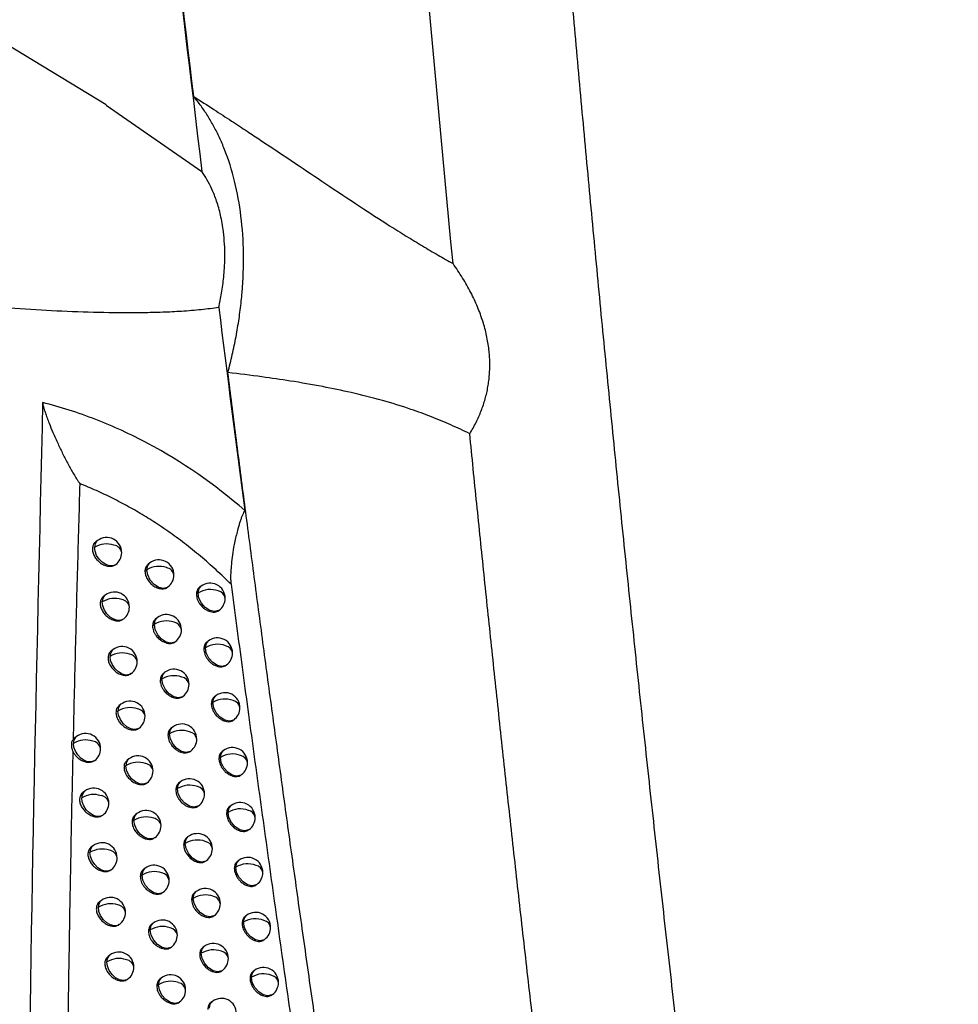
# Model space of a CAD drawing. Header units: millimetres. Extents: x 25 to 1229, y -261 to 1180.
# Tile 57 of 224: x 924 to 955, y 19 to 52. Entities that reach past the tile are written whole.
import ezdxf

# ---------------------------------------------------------------- set-up
doc = ezdxf.new("R2010")
doc.units = ezdxf.units.MM

msp = doc.modelspace()

# ---------------------------------------------------------------- linework, layer by layer
at = {"color": 7, "linetype": 'Continuous', "lineweight": 25}
for p, q in [((926.424, 48.69), (921.808, 51.488)), ((926.422, 48.687), (929.608, 46.473)), ((926.139, 34.21), (926.077, 34.164)), ((927.875, 33.465), (927.82, 33.423)), ((927.713, 33.191), (927.775, 33.238)), ((928.472, 32.662), (928.478, 32.667)), ((929.425, 32.426), (929.478, 32.467)), ((929.579, 32.694), (929.531, 32.658)), ((926.396, 32.399), (926.335, 32.353)), ((930.168, 31.886), (930.181, 31.896)), ((927.008, 31.609), (926.998, 31.601)), ((927.965, 31.376), (928.026, 31.421)), ((928.126, 31.649), (928.072, 31.608)), ((928.721, 30.845), (928.729, 30.851)), ((929.824, 30.874), (929.777, 30.838)), ((926.655, 30.586), (926.596, 30.541)), ((929.671, 30.607), (929.723, 30.646)), ((928.379, 29.831), (928.327, 29.791)), ((930.412, 30.065), (930.426, 30.076)), ((928.22, 29.559), (928.279, 29.604)), ((928.973, 29.026), (928.982, 29.033)), ((929.92, 28.786), (929.971, 28.825)), ((930.072, 29.052), (930.026, 29.017)), ((926.917, 28.771), (926.859, 28.727)), ((930.659, 28.243), (930.674, 28.254)), ((928.635, 28.012), (928.584, 27.973)), ((925.375, 27.647), (925.325, 27.598)), ((925.437, 27.695), (925.375, 27.647)), ((928.477, 27.741), (928.535, 27.784)), ((929.228, 27.206), (929.238, 27.214)), ((930.322, 27.228), (930.277, 27.195)), ((926.04, 26.903), (926.022, 26.884)), ((927.181, 26.954), (927.125, 26.912)), ((930.172, 26.964), (930.222, 27.001)), ((928.894, 26.191), (928.844, 26.153)), ((930.909, 26.418), (930.925, 26.43)), ((925.711, 25.881), (925.649, 25.835)), ((928.738, 25.921), (928.794, 25.964)), ((929.486, 25.384), (929.496, 25.393)), ((930.576, 25.403), (930.532, 25.37)), ((927.448, 25.136), (927.393, 25.095)), ((930.427, 25.14), (930.475, 25.176)), ((931.161, 24.593), (931.178, 24.605)), ((928.045, 24.334), (928.051, 24.338)), ((929.155, 24.368), (929.107, 24.332)), ((925.986, 24.066), (925.926, 24.02)), ((929, 24.1), (929.055, 24.141)), ((929.746, 23.561), (929.758, 23.57)), ((930.832, 23.577), (930.789, 23.545)), ((926.6, 23.276), (926.589, 23.268)), ((927.718, 23.316), (927.664, 23.276)), ((930.684, 23.314), (930.731, 23.35)), ((927.557, 23.043), (927.617, 23.089)), ((931.417, 22.766), (931.434, 22.779)), ((928.314, 22.513), (928.32, 22.518)), ((929.265, 22.277), (929.319, 22.317)), ((929.419, 22.544), (929.372, 22.508)), ((926.264, 22.249), (926.206, 22.204)), ((930.009, 21.736), (930.022, 21.746)), ((931.09, 21.749), (931.048, 21.717)), ((927.99, 21.495), (927.937, 21.455)), ((930.944, 21.487), (930.99, 21.522)), ((927.83, 21.223), (927.889, 21.268)), ((931.675, 20.937), (931.693, 20.951)), ((928.584, 20.69), (928.592, 20.697)), ((929.686, 20.718), (929.639, 20.683)), ((926.545, 20.43), (926.487, 20.387)), ((929.533, 20.452), (929.585, 20.491)), ((928.265, 19.672), (928.213, 19.633)), ((930.274, 19.91), (930.288, 19.92)), ((931.207, 19.659), (931.252, 19.692)), ((931.352, 19.92), (931.311, 19.889)), ((928.106, 19.401), (928.164, 19.444)), ((931.935, 19.107), (931.955, 19.122)), ((928.858, 18.866), (928.867, 18.874)), ((929.955, 18.891), (929.909, 18.857))]:
    msp.add_line(p, q, dxfattribs=at)
at = {"color": 7, "linetype": 'Continuous', "lineweight": 25, "flags": 128}
for points in [[(926.736, 33.408), (926.642, 33.369), (926.53, 33.37), (926.409, 33.41), (926.292, 33.487), (926.188, 33.593), (926.106, 33.718), (926.055, 33.852), (926.038, 33.982)], [(927.775, 33.238), (927.807, 33.382), (927.875, 33.465)], [(928.478, 32.667), (928.457, 32.653), (928.326, 32.619), (928.172, 32.653), (928.018, 32.75), (927.889, 32.895), (927.804, 33.066), (927.775, 33.237)], [(929.478, 32.467), (929.511, 32.611), (929.579, 32.694)], [(930.181, 31.896), (930.16, 31.882), (930.029, 31.848), (929.875, 31.882), (929.721, 31.98), (929.592, 32.125), (929.507, 32.295), (929.478, 32.466)], [(926.998, 31.601), (926.916, 31.562), (926.803, 31.556), (926.681, 31.592), (926.56, 31.667), (926.451, 31.773), (926.366, 31.901), (926.313, 32.038), (926.295, 32.171)], [(928.026, 31.421), (928.058, 31.566), (928.126, 31.649)], [(928.729, 30.851), (928.708, 30.837), (928.576, 30.803), (928.422, 30.837), (928.269, 30.934), (928.14, 31.079), (928.054, 31.25), (928.026, 31.421)], [(929.723, 30.646), (929.756, 30.791), (929.824, 30.874)], [(930.426, 30.076), (930.405, 30.062), (930.274, 30.028), (930.12, 30.062), (929.967, 30.159), (929.837, 30.304), (929.752, 30.475), (929.723, 30.646)], [(927.257, 29.788), (927.195, 29.754), (927.082, 29.741), (926.957, 29.772), (926.832, 29.844), (926.719, 29.951), (926.63, 30.081), (926.573, 30.221), (926.554, 30.358)], [(928.279, 29.604), (928.312, 29.748), (928.379, 29.831)], [(928.982, 29.033), (928.961, 29.019), (928.83, 28.985), (928.676, 29.02), (928.522, 29.117), (928.393, 29.262), (928.308, 29.432), (928.279, 29.603)], [(929.971, 28.825), (930.004, 28.969), (930.072, 29.052)], [(930.674, 28.254), (930.653, 28.24), (930.522, 28.206), (930.368, 28.24), (930.214, 28.337), (930.085, 28.482), (930, 28.653), (929.971, 28.824)], [(927.519, 27.973), (927.479, 27.948), (927.367, 27.925), (927.239, 27.949), (927.109, 28.018), (926.991, 28.125), (926.896, 28.257), (926.836, 28.402), (926.816, 28.543)], [(928.535, 27.784), (928.567, 27.929), (928.635, 28.012)], [(929.238, 27.214), (929.217, 27.2), (929.086, 27.166), (928.932, 27.2), (928.778, 27.297), (928.649, 27.442), (928.564, 27.613), (928.535, 27.784)], [(926.022, 26.884), (925.927, 26.851), (925.815, 26.857), (925.697, 26.901), (925.582, 26.979), (925.481, 27.084), (925.402, 27.208), (925.353, 27.339), (925.337, 27.467)], [(930.222, 27.001), (930.254, 27.146), (930.322, 27.228)], [(930.925, 26.43), (930.904, 26.416), (930.772, 26.383), (930.618, 26.417), (930.465, 26.514), (930.336, 26.659), (930.25, 26.83), (930.222, 27.001)], [(927.784, 26.156), (927.77, 26.147), (927.66, 26.11), (927.53, 26.124), (927.394, 26.188), (927.268, 26.294), (927.167, 26.429), (927.102, 26.579), (927.081, 26.727)], [(928.794, 25.964), (928.826, 26.108), (928.894, 26.191)], [(929.496, 25.393), (929.476, 25.379), (929.344, 25.345), (929.19, 25.379), (929.037, 25.476), (928.908, 25.621), (928.822, 25.792), (928.794, 25.963)], [(926.309, 25.08), (926.215, 25.04), (926.103, 25.041), (925.983, 25.081), (925.865, 25.157), (925.76, 25.263), (925.679, 25.389), (925.627, 25.523), (925.61, 25.653)], [(930.475, 25.176), (930.508, 25.321), (930.576, 25.403)], [(927.348, 24.909), (927.377, 25.047), (927.448, 25.136)], [(928.051, 24.338), (927.97, 24.299), (927.837, 24.296), (927.693, 24.35), (927.556, 24.454), (927.445, 24.594), (927.372, 24.752), (927.348, 24.909)], [(931.178, 24.605), (931.157, 24.591), (931.026, 24.558), (930.872, 24.592), (930.718, 24.689), (930.589, 24.834), (930.504, 25.005), (930.475, 25.176)], [(929.055, 24.141), (929.087, 24.286), (929.155, 24.368)], [(929.758, 23.57), (929.737, 23.556), (929.606, 23.522), (929.451, 23.557), (929.298, 23.654), (929.169, 23.799), (929.083, 23.97), (929.055, 24.141)], [(926.589, 23.268), (926.508, 23.229), (926.395, 23.223), (926.272, 23.259), (926.151, 23.334), (926.043, 23.44), (925.957, 23.567), (925.903, 23.705), (925.886, 23.838)], [(930.731, 23.35), (930.764, 23.495), (930.832, 23.577)], [(927.617, 23.089), (927.65, 23.234), (927.718, 23.316)], [(931.434, 22.779), (931.413, 22.765), (931.282, 22.731), (931.128, 22.766), (930.974, 22.863), (930.845, 23.008), (930.76, 23.179), (930.731, 23.35)], [(928.32, 22.518), (928.3, 22.504), (928.168, 22.471), (928.014, 22.505), (927.861, 22.602), (927.732, 22.747), (927.646, 22.918), (927.617, 23.089)], [(929.319, 22.317), (929.351, 22.462), (929.419, 22.544)], [(930.022, 21.746), (930.001, 21.732), (929.869, 21.698), (929.715, 21.733), (929.562, 21.83), (929.433, 21.975), (929.347, 22.146), (929.319, 22.316)], [(926.867, 21.451), (926.805, 21.418), (926.692, 21.404), (926.567, 21.435), (926.442, 21.507), (926.329, 21.613), (926.239, 21.743), (926.183, 21.884), (926.164, 22.021)], [(930.99, 21.522), (931.023, 21.667), (931.09, 21.749)], [(927.889, 21.268), (927.922, 21.412), (927.99, 21.495)], [(931.693, 20.951), (931.672, 20.937), (931.541, 20.903), (931.387, 20.938), (931.233, 21.035), (931.104, 21.18), (931.019, 21.351), (930.99, 21.522)], [(928.592, 20.697), (928.572, 20.683), (928.44, 20.649), (928.286, 20.683), (928.133, 20.78), (928.004, 20.925), (927.918, 21.096), (927.889, 21.267)], [(929.585, 20.491), (929.618, 20.636), (929.686, 20.718)], [(930.288, 19.92), (930.267, 19.906), (930.136, 19.873), (929.982, 19.907), (929.829, 20.004), (929.699, 20.149), (929.614, 20.32), (929.585, 20.491)], [(927.147, 19.632), (927.107, 19.608), (926.995, 19.585), (926.868, 19.608), (926.738, 19.677), (926.619, 19.783), (926.525, 19.916), (926.464, 20.061), (926.444, 20.202)], [(928.164, 19.444), (928.197, 19.589), (928.265, 19.672)], [(931.252, 19.692), (931.284, 19.837), (931.352, 19.92)], [(931.955, 19.122), (931.934, 19.108), (931.802, 19.074), (931.648, 19.108), (931.495, 19.205), (931.366, 19.35), (931.28, 19.521), (931.252, 19.692)], [(928.867, 18.874), (928.846, 18.86), (928.715, 18.826), (928.561, 18.86), (928.407, 18.957), (928.278, 19.102), (928.193, 19.273), (928.164, 19.444)], [(929.854, 18.664), (929.887, 18.809), (929.955, 18.891)]]:
    msp.add_lwpolyline(points, dxfattribs=at)
at = {"color": 7, "linetype": 'Continuous', "lineweight": 25}
for centre, radius, start, end in [((926.309, 33.999), 0.271, 128.8854, 183.5067), ((926.441, 33.342), 0.757, 71.4098, 122.1728), ((926.44, 33.811), 0.5, 359.6344, 127.0492), ((926.642, 33.76), 0.302, 9.1634, 82.2557), ((926.44, 33.811), 0.5, 307.3568, 359.6344), ((928.177, 33.066), 0.5, 359.5828, 127.0492), ((928.178, 32.594), 0.759, 70.4834, 122.0783), ((928.196, 33.232), 0.421, 179.2705, 179.3386), ((928.38, 33.013), 0.301, 9.3958, 80.1682), ((928.177, 33.066), 0.5, 307.0492, 359.5828), ((929.88, 32.295), 0.5, 359.5461, 127.0492), ((926.697, 32), 0.5, 359.6209, 127.0492), ((929.881, 31.822), 0.76, 69.5565, 122.019), ((929.899, 32.461), 0.421, 179.2705, 179.3222), ((930.09, 32.246), 0.294, 8.8021, 78.8645), ((926.565, 32.188), 0.271, 128.8067, 183.5838), ((926.698, 31.53), 0.757, 71.2305, 122.1476), ((926.9, 31.949), 0.3, 9.0247, 82.0413), ((929.88, 32.295), 0.5, 307.0492, 359.5461), ((926.697, 32), 0.5, 308.207, 359.6209), ((928.427, 31.25), 0.5, 359.572, 127.0492), ((928.428, 30.778), 0.759, 70.3197, 122.06), ((928.447, 31.416), 0.421, 179.2705, 179.3365), ((928.632, 31.198), 0.299, 9.2916, 79.9433), ((928.427, 31.25), 0.5, 307.0492, 359.572), ((930.125, 30.475), 0.5, 359.5381, 127.0492), ((926.824, 30.375), 0.27, 128.716, 183.6725), ((926.957, 29.716), 0.758, 71.0545, 122.1238), ((926.956, 30.187), 0.5, 359.6079, 127.0492), ((930.126, 30.002), 0.76, 69.4083, 122.0069), ((930.144, 30.641), 0.421, 179.2705, 179.3197), ((930.336, 30.426), 0.292, 8.7081, 78.655), ((930.125, 30.475), 0.5, 307.0492, 359.5381), ((927.161, 30.137), 0.299, 8.8887, 81.8293), ((926.956, 30.187), 0.5, 307.0492, 359.6079), ((928.681, 29.432), 0.5, 359.5617, 127.0492), ((928.682, 28.96), 0.759, 70.1591, 122.0428), ((928.7, 29.598), 0.421, 179.2705, 179.3343), ((928.886, 29.38), 0.298, 9.1892, 79.7214), ((928.681, 29.432), 0.5, 307.0492, 359.5617), ((930.373, 28.653), 0.5, 359.5305, 127.0492), ((927.218, 28.372), 0.5, 359.5954, 127.0492), ((930.374, 28.18), 0.76, 69.263, 121.9958), ((930.392, 28.819), 0.421, 179.2705, 179.3172), ((930.585, 28.605), 0.291, 8.616, 78.4483), ((927.085, 28.561), 0.269, 128.6083, 183.778), ((927.219, 27.901), 0.758, 70.8818, 122.1013), ((927.424, 28.323), 0.297, 8.7554, 81.6197), ((930.373, 28.653), 0.5, 307.0492, 359.5305), ((927.218, 28.372), 0.5, 307.0492, 359.5954), ((928.938, 27.14), 0.76, 70.0014, 122.0268), ((928.937, 27.613), 0.5, 359.5519, 127.0492), ((929.143, 27.562), 0.297, 9.0887, 79.5026), ((925.608, 27.483), 0.272, 128.9565, 183.4398), ((925.74, 26.826), 0.757, 71.578, 122.1802), ((925.739, 27.296), 0.5, 359.6374, 127.0492), ((925.939, 27.243), 0.304, 9.2983, 82.4616), ((928.956, 27.779), 0.421, 179.2705, 179.3319), ((928.937, 27.613), 0.5, 307.0492, 359.5519), ((925.739, 27.296), 0.5, 307.5257, 359.6374), ((930.623, 26.829), 0.5, 359.5233, 127.0492), ((927.348, 26.745), 0.268, 128.4726, 183.9114), ((927.484, 26.084), 0.758, 70.7124, 122.0801), ((927.483, 26.555), 0.5, 359.5834, 127.0492), ((930.624, 26.356), 0.76, 69.1202, 121.9856), ((930.643, 26.996), 0.421, 179.2705, 179.3146), ((930.836, 26.782), 0.29, 8.5256, 78.2445), ((927.69, 26.507), 0.296, 8.6248, 81.4126), ((927.483, 26.555), 0.5, 307.0492, 359.5834), ((930.623, 26.829), 0.5, 307.0492, 359.5233), ((929.195, 25.792), 0.5, 359.5424, 127.0492), ((925.881, 25.67), 0.271, 128.8876, 183.5073), ((926.012, 25.482), 0.5, 359.6233, 127.0492), ((929.196, 25.319), 0.76, 69.8466, 122.0119), ((929.215, 25.958), 0.421, 179.2705, 179.3295), ((929.403, 25.741), 0.296, 8.9901, 79.2867), ((926.013, 25.012), 0.757, 71.3973, 122.1535), ((926.214, 25.431), 0.302, 9.1582, 82.2473), ((929.195, 25.792), 0.5, 307.0492, 359.5424), ((926.012, 25.482), 0.5, 307.3486, 359.6233), ((927.75, 24.737), 0.5, 359.5718, 127.0492), ((930.878, 24.531), 0.76, 68.9801, 121.9763), ((930.877, 25.004), 0.5, 359.5165, 127.0492), ((931.091, 24.958), 0.289, 8.4369, 78.0435), ((927.751, 24.265), 0.759, 70.5461, 122.0601), ((927.952, 24.684), 0.301, 9.4506, 80.254), ((930.896, 25.171), 0.421, 179.2705, 179.3119), ((930.877, 25.004), 0.5, 307.0492, 359.5165), ((927.75, 24.737), 0.5, 307.0492, 359.5718), ((929.457, 23.496), 0.76, 69.6947, 121.9979), ((929.456, 23.969), 0.5, 359.5335, 127.0492), ((926.156, 23.855), 0.271, 128.8099, 183.5834), ((926.289, 23.197), 0.758, 71.22, 122.1281), ((926.288, 23.667), 0.5, 359.6096, 127.0492), ((926.491, 23.616), 0.3, 9.0209, 82.0355), ((929.476, 24.136), 0.421, 179.2705, 179.327), ((929.665, 23.92), 0.295, 8.8933, 79.0739), ((929.456, 23.969), 0.5, 307.0492, 359.5335), ((926.288, 23.667), 0.5, 308.3344, 359.6096), ((931.133, 23.178), 0.5, 359.5102, 127.0492), ((928.019, 22.917), 0.5, 359.5607, 127.0492), ((931.134, 22.704), 0.761, 68.8426, 121.9679), ((931.152, 23.344), 0.421, 179.2705, 179.3093), ((931.348, 23.132), 0.288, 8.35, 77.8454), ((928.02, 22.445), 0.759, 70.3829, 122.0412), ((928.039, 23.084), 0.421, 179.2705, 179.3398), ((928.223, 22.865), 0.3, 9.3354, 80.0415), ((928.019, 22.917), 0.5, 307.0492, 359.5607), ((931.133, 23.178), 0.5, 307.0492, 359.5102), ((929.72, 22.145), 0.5, 359.525, 127.0492), ((926.566, 21.85), 0.5, 359.5964, 127.0492), ((929.721, 21.672), 0.76, 69.5456, 121.985), ((929.74, 22.311), 0.421, 179.2705, 179.3245), ((929.93, 22.096), 0.293, 8.7984, 78.8639), ((926.433, 22.038), 0.27, 128.7205, 183.6709), ((926.567, 21.379), 0.758, 71.046, 122.1041), ((926.77, 21.8), 0.299, 8.8863, 81.8261), ((929.72, 22.145), 0.5, 307.0492, 359.525), ((926.566, 21.85), 0.5, 307.0492, 359.5964), ((931.393, 20.876), 0.761, 68.7076, 121.9603), ((931.392, 21.35), 0.5, 359.5043, 127.0492), ((928.292, 20.623), 0.759, 70.2228, 122.0235), ((928.291, 21.096), 0.5, 359.55, 127.0492), ((928.496, 21.044), 0.299, 9.2332, 79.8209), ((931.411, 21.517), 0.421, 179.2705, 179.3066), ((931.607, 21.304), 0.287, 8.2649, 77.65), ((931.392, 21.35), 0.5, 307.0492, 359.5043), ((928.311, 21.262), 0.421, 179.2705, 179.3376), ((928.291, 21.096), 0.5, 307.0492, 359.55), ((929.987, 20.319), 0.5, 359.5169, 127.0492), ((926.713, 20.22), 0.269, 128.6145, 183.7747), ((926.847, 19.56), 0.758, 70.8752, 122.0814), ((926.846, 20.031), 0.5, 359.5837, 127.0492), ((929.988, 19.846), 0.76, 69.3993, 121.9731), ((930.006, 20.486), 0.421, 179.2705, 179.3218), ((930.198, 20.271), 0.292, 8.7053, 78.6569), ((929.987, 20.319), 0.5, 307.0492, 359.5169), ((927.052, 19.982), 0.297, 8.7544, 81.6191), ((926.846, 20.031), 0.5, 307.0492, 359.5837), ((931.653, 19.521), 0.5, 359.4989, 127.0492), ((928.566, 19.273), 0.5, 359.5399, 127.0492), ((931.654, 19.047), 0.761, 68.5751, 121.9535), ((931.673, 19.687), 0.421, 179.2705, 179.3039), ((931.87, 19.476), 0.286, 8.1814, 77.4574), ((928.567, 18.8), 0.76, 70.0656, 122.007), ((928.585, 19.439), 0.421, 179.2705, 179.3352), ((928.772, 19.221), 0.297, 9.1329, 79.6034), ((931.653, 19.521), 0.5, 307.0492, 359.4989), ((928.566, 19.273), 0.5, 307.0492, 359.5399), ((930.256, 18.492), 0.5, 359.5093, 127.0492)]:
    msp.add_arc(centre, radius, start, end, dxfattribs=at)
for points in [[(939.687, 81.044), (976.208, 60.25), (1012.728, 39.423), (1049.248, 18.536)], [(937.955, 43.417), (937.217, 51.113), (936.55, 58.777), (935.955, 66.409)], [(927.448, 65.288), (928.12, 59.047), (928.84, 52.776), (929.608, 46.473)], [(929.338, 48.967), (928.683, 54.437), (928.065, 59.886), (927.483, 65.309)], [(1049.248, 5.304), (1013.133, 24.916), (977.016, 44.587), (940.899, 64.291)], [(930.167, 41.958), (930.449, 39.712), (930.737, 37.463), (931.031, 35.21)]]:
    msp.add_open_spline(points, degree=3, dxfattribs=at)
for points, knots in [([(1049.028, 17.991), (1043.612, 21.094), (1032.516, 27.45), (1015.473, 37.201), (997.635, 47.399), (979.001, 58.042), (959.571, 69.131), (946.352, 76.669), (939.61, 80.513)], [0, 0, 0, 0, 0.148507, 0.304277, 0.467312, 0.637611, 0.815173, 1, 1, 1, 1]), ([(940.898, 64.236), (940.977, 63.248), (941.134, 61.271), (941.379, 58.302), (941.631, 55.329), (941.891, 52.354), (942.157, 49.375), (942.431, 46.393), (942.712, 43.408), (943.001, 40.42), (943.296, 37.428), (943.599, 34.434), (943.91, 31.436), (944.227, 28.435), (944.552, 25.431), (944.884, 22.424), (945.223, 19.414), (945.685, 15.396), (946.281, 10.367), (947.024, 4.321), (947.797, -1.735), (948.598, -7.801), (949.428, -13.878), (950.287, -19.966), (951.173, -26.063), (951.788, -30.136), (952.096, -32.173)], [0, 0, 0, 0, 0.031249, 0.062496, 0.093743, 0.12499, 0.156236, 0.187482, 0.218728, 0.249975, 0.281223, 0.312471, 0.343721, 0.374973, 0.406226, 0.437482, 0.468739, 0.5, 0.562517, 0.625024, 0.687525, 0.750021, 0.812515, 0.875007, 0.937502, 1, 1, 1, 1]), ([(930.469, 39.795), (930.495, 39.894), (930.547, 40.094), (930.619, 40.392), (930.684, 40.69), (930.743, 40.987), (930.796, 41.284), (930.842, 41.579), (930.882, 41.874), (930.916, 42.168), (930.977, 42.803), (931.012, 43.766), (930.928, 45.006), (930.716, 46.169), (930.446, 47.019), (930.194, 47.608), (930.008, 47.98), (929.803, 48.331), (929.582, 48.663), (929.42, 48.865), (929.338, 48.967)], [0, 0, 0, 0, 0.02791, 0.055724, 0.083466, 0.111159, 0.138825, 0.166489, 0.194174, 0.221903, 0.249699, 0.374808, 0.499801, 0.624829, 0.749993, 0.800031, 0.849913, 0.899778, 0.949761, 1, 1, 1, 1]), ([(929.338, 48.967), (929.561, 48.825), (929.982, 48.556), (930.572, 48.171), (931.089, 47.831), (931.799, 47.361), (932.671, 46.778), (933.768, 46.041), (934.811, 45.347), (935.703, 44.767), (936.398, 44.33), (936.934, 44.004), (937.452, 43.699), (937.789, 43.51), (937.955, 43.417)], [0, 0, 0, 0, 0.074488, 0.141024, 0.199568, 0.250082, 0.383368, 0.499478, 0.631287, 0.748737, 0.814409, 0.878155, 0.940006, 1, 1, 1, 1]), ([(930.167, 41.958), (930.184, 42.036), (930.219, 42.196), (930.264, 42.442), (930.303, 42.702), (930.335, 42.974), (930.36, 43.288), (930.378, 43.801), (930.345, 44.403), (930.238, 45.017), (930.107, 45.486), (929.952, 45.879), (929.787, 46.205), (929.665, 46.387), (929.608, 46.473)], [0, 0, 0, 0, 0.044553, 0.091793, 0.14172, 0.194444, 0.24992, 0.325842, 0.499466, 0.620353, 0.730879, 0.830989, 0.920687, 1, 1, 1, 1]), ([(938.51, 37.759), (938.547, 37.821), (938.622, 37.945), (938.723, 38.136), (938.814, 38.328), (938.895, 38.523), (938.965, 38.72), (939.026, 38.918), (939.077, 39.119), (939.117, 39.321), (939.148, 39.524), (939.168, 39.729), (939.179, 39.935), (939.18, 40.142), (939.171, 40.351), (939.143, 40.645), (939.079, 41.03), (938.952, 41.503), (938.776, 41.981), (938.551, 42.461), (938.28, 42.944), (938.064, 43.258), (937.955, 43.417)], [0, 0, 0, 0, 0.037197, 0.074001, 0.110449, 0.14658, 0.182431, 0.218042, 0.253452, 0.288702, 0.32383, 0.358877, 0.393883, 0.428888, 0.463931, 0.499053, 0.5775, 0.657503, 0.739435, 0.823631, 0.910396, 1, 1, 1, 1]), ([(930.167, 41.958), (930.073, 41.944), (929.881, 41.916), (929.579, 41.882), (929.26, 41.852), (928.836, 41.821), (928.296, 41.795), (927.441, 41.775), (926.33, 41.781), (924.97, 41.827), (923.568, 41.904), (922.302, 42), (921.179, 42.103), (920.212, 42.202), (919.564, 42.28), (919.243, 42.319)], [0, 0, 0, 0, 0.029211, 0.05984, 0.091906, 0.12543, 0.186022, 0.250112, 0.371506, 0.499406, 0.624424, 0.749867, 0.834467, 0.917815, 1, 1, 1, 1]), ([(941.297, -30.551), (941.132, -29.635), (940.802, -27.81), (940.317, -25.086), (939.842, -22.385), (939.377, -19.707), (938.921, -17.053), (938.474, -14.422), (938.037, -11.813), (937.609, -9.228), (937.189, -6.666), (936.779, -4.127), (936.377, -1.611), (935.984, 0.883), (935.599, 3.353), (935.222, 5.8), (934.853, 8.225), (934.492, 10.627), (934.14, 13.006), (933.794, 15.362), (933.457, 17.695), (933.127, 20.006), (932.804, 22.294), (932.488, 24.56), (932.18, 26.803), (931.878, 29.023), (931.583, 31.221), (931.295, 33.396), (931.013, 35.549), (930.738, 37.68), (930.558, 39.092), (930.469, 39.795)], [0, 0, 0, 0, 0.038566, 0.07684, 0.114823, 0.152513, 0.189913, 0.22702, 0.263836, 0.30036, 0.336593, 0.372534, 0.408183, 0.44354, 0.478606, 0.513381, 0.547863, 0.582054, 0.615954, 0.649562, 0.682878, 0.715902, 0.748635, 0.781076, 0.813226, 0.845084, 0.87665, 0.907925, 0.938908, 0.9696, 1, 1, 1, 1]), ([(938.51, 37.759), (938.407, 37.809), (938.2, 37.911), (937.885, 38.055), (937.563, 38.193), (937.234, 38.326), (936.898, 38.453), (936.358, 38.643), (935.584, 38.881), (934.605, 39.128), (933.583, 39.339), (932.594, 39.51), (931.544, 39.664), (930.848, 39.748), (930.469, 39.795)], [0, 0, 0, 0, 0.040015, 0.080679, 0.122013, 0.16404, 0.206781, 0.250255, 0.36968, 0.49943, 0.616952, 0.749396, 0.863472, 1, 1, 1, 1]), ([(924.311, 38.8), (924.102, 29.878), (923.683, 12.034), (923.802, -14.518), (924.339, -32.234), (924.6, -40.847)], [0, 0, 0, 0, 0.339421, 0.678865, 1, 1, 1, 1]), ([(931.031, 35.21), (930.024, 36.089), (928.952, 36.831), (927.243, 37.741), (926.662, 38.007), (925.495, 38.46), (924.906, 38.649), (924.311, 38.8)], [0, 0, 0, 0, 0.5, 0.5, 0.75, 0.75, 1, 1, 1, 1]), ([(924.311, 38.8), (924.315, 38.778), (924.323, 38.729), (924.343, 38.649), (924.369, 38.555), (924.408, 38.435), (924.46, 38.285), (924.543, 38.069), (924.664, 37.778), (924.816, 37.435), (924.986, 37.082), (925.158, 36.747), (925.311, 36.472), (925.425, 36.284), (925.486, 36.192), (925.519, 36.144), (925.538, 36.119), (925.545, 36.106), (925.547, 36.103)], [0, 0, 0, 0, 0.02443, 0.053472, 0.087096, 0.125131, 0.182803, 0.249667, 0.359298, 0.499637, 0.62468, 0.749627, 0.87461, 0.937204, 0.968509, 0.985307, 0.995628, 1, 1, 1, 1]), ([(947.543, -33.362), (947.382, -32.309), (947.063, -30.214), (946.595, -27.09), (946.139, -24.001), (945.695, -20.946), (945.263, -17.925), (944.842, -14.938), (944.432, -11.985), (944.034, -9.066), (943.646, -6.18), (943.269, -3.329), (942.902, -0.511), (942.545, 2.273), (942.199, 5.023), (941.862, 7.74), (941.534, 10.423), (941.216, 13.073), (940.908, 15.689), (940.608, 18.273), (940.317, 20.823), (940.034, 23.34), (939.76, 25.823), (939.495, 28.274), (939.237, 30.692), (938.987, 33.077), (938.745, 35.429), (938.588, 36.986), (938.51, 37.759)], [0, 0, 0, 0, 0.04397, 0.087499, 0.130586, 0.173231, 0.215435, 0.257197, 0.298519, 0.339399, 0.379839, 0.419839, 0.459397, 0.498516, 0.537194, 0.575432, 0.61323, 0.650588, 0.687507, 0.723986, 0.760025, 0.795625, 0.830785, 0.865506, 0.899788, 0.933631, 0.967035, 1, 1, 1, 1]), ([(925.547, 36.103), (925.52, 35.166), (925.466, 33.286), (925.391, 30.451), (925.347, 28.551), (925.325, 27.598)], [0, 0, 0, 0, 0.330637, 0.66397, 1, 1, 1, 1]), ([(930.575, 32.757), (930.493, 32.838), (930.33, 33), (930.078, 33.235), (929.823, 33.464), (929.563, 33.688), (929.299, 33.905), (929.03, 34.116), (928.757, 34.321), (928.478, 34.52), (928.123, 34.762), (927.688, 35.039), (927.168, 35.341), (926.638, 35.619), (926.098, 35.876), (925.731, 36.027), (925.547, 36.103)], [0, 0, 0, 0, 0.055494, 0.110906, 0.166279, 0.221657, 0.277084, 0.332604, 0.388263, 0.444104, 0.500174, 0.599486, 0.698869, 0.798578, 0.89887, 1, 1, 1, 1]), ([(931.031, 35.21), (931.018, 35.187), (930.99, 35.137), (930.953, 35.054), (930.915, 34.958), (930.877, 34.849), (930.839, 34.728), (930.796, 34.577), (930.75, 34.397), (930.703, 34.189), (930.655, 33.942), (930.611, 33.662), (930.579, 33.376), (930.563, 33.13), (930.559, 32.928), (930.57, 32.811), (930.575, 32.757)], [0, 0, 0, 0, 0.030772, 0.065702, 0.105047, 0.148987, 0.197652, 0.251134, 0.33087, 0.413859, 0.500268, 0.627622, 0.750224, 0.846489, 0.929534, 1, 1, 1, 1]), ([(926.079, 34.16), (926.072, 34.156), (926.031, 34.134), (925.99, 34.062), (925.961, 33.951), (925.975, 33.822), (926.027, 33.69), (926.117, 33.564), (926.234, 33.459), (926.37, 33.384), (926.506, 33.35), (926.635, 33.354), (926.702, 33.39), (926.736, 33.408)], [0, 0, 0, 0, 0.02306, 0.119188, 0.210344, 0.307069, 0.407696, 0.498505, 0.605044, 0.703751, 0.8025, 0.899424, 1, 1, 1, 1]), ([(927.824, 33.42), (927.799, 33.399), (927.744, 33.353), (927.716, 33.264), (927.714, 33.205), (927.713, 33.191)], [0, 0, 0, 0, 0.379429, 0.853491, 1, 1, 1, 1]), ([(927.713, 33.191), (927.717, 33.143), (927.726, 33.048), (927.799, 32.9), (927.908, 32.769), (928.044, 32.669), (928.193, 32.609), (928.334, 32.602), (928.43, 32.624), (928.463, 32.659), (928.469, 32.665)], [0, 0, 0, 0, 0.137756, 0.275496, 0.413675, 0.552656, 0.692263, 0.832047, 0.971516, 1, 1, 1, 1]), ([(930.575, 32.757), (930.698, 31.837), (930.944, 29.987), (931.324, 27.19), (931.714, 24.359), (932.115, 21.492), (932.528, 18.59), (932.952, 15.652), (933.389, 12.678), (933.837, 9.669), (934.298, 6.624), (934.771, 3.543), (935.322, 0.008), (935.959, -3.998), (936.689, -8.495), (937.45, -13.082), (938.242, -17.758), (939.067, -22.524), (939.924, -27.379), (940.517, -30.649), (940.816, -32.298)], [0, 0, 0, 0, 0.042984, 0.086462, 0.130434, 0.174899, 0.219858, 0.265311, 0.311258, 0.357699, 0.404633, 0.452062, 0.499984, 0.567666, 0.636598, 0.706779, 0.77821, 0.850891, 0.924821, 1, 1, 1, 1]), ([(929.532, 32.657), (929.528, 32.654), (929.487, 32.63), (929.44, 32.555), (929.429, 32.467), (929.425, 32.426)], [0, 0, 0, 0, 0.05519, 0.567755, 1, 1, 1, 1]), ([(929.425, 32.426), (929.43, 32.373), (929.438, 32.29), (929.49, 32.175), (929.551, 32.079), (929.633, 31.99), (929.736, 31.911), (929.839, 31.86), (929.941, 31.834), (930.03, 31.83), (930.104, 31.85), (930.153, 31.867), (930.168, 31.886), (930.168, 31.886)], [0, 0, 0, 0, 0.154317, 0.236691, 0.322328, 0.439008, 0.530965, 0.645157, 0.739018, 0.829154, 0.915568, 0.998266, 1, 1, 1, 1]), ([(926.337, 32.35), (926.331, 32.347), (926.291, 32.326), (926.249, 32.253), (926.22, 32.141), (926.234, 32.008), (926.289, 31.874), (926.382, 31.745), (926.502, 31.64), (926.643, 31.566), (926.78, 31.536), (926.91, 31.546), (926.975, 31.588), (927.008, 31.609)], [0, 0, 0, 0, 0.01916, 0.115575, 0.20665, 0.303768, 0.404982, 0.495661, 0.603268, 0.702427, 0.801609, 0.898826, 1, 1, 1, 1]), ([(928.074, 31.606), (928.062, 31.597), (928.03, 31.574), (927.982, 31.503), (927.972, 31.426), (927.965, 31.376)], [0, 0, 0, 0, 0.181026, 0.462748, 1, 1, 1, 1]), ([(927.965, 31.376), (927.971, 31.322), (927.979, 31.24), (928.032, 31.125), (928.095, 31.028), (928.18, 30.939), (928.285, 30.863), (928.388, 30.814), (928.492, 30.789), (928.582, 30.788), (928.66, 30.806), (928.701, 30.832), (928.721, 30.845)], [0, 0, 0, 0, 0.154627, 0.236895, 0.322265, 0.444517, 0.535057, 0.645036, 0.740387, 0.831574, 0.918603, 1, 1, 1, 1]), ([(929.778, 30.837), (929.774, 30.835), (929.734, 30.81), (929.686, 30.735), (929.676, 30.647), (929.671, 30.607)], [0, 0, 0, 0, 0.0558047, 0.5681997, 1, 1, 1, 1]), ([(926.598, 30.538), (926.592, 30.536), (926.553, 30.516), (926.511, 30.443), (926.482, 30.334), (926.493, 30.208), (926.543, 30.073), (926.64, 29.933), (926.773, 29.819), (926.921, 29.746), (927.06, 29.722), (927.178, 29.735), (927.23, 29.775), (927.252, 29.791)], [0, 0, 0, 0, 0.01525, 0.115166, 0.209086, 0.297181, 0.39516, 0.503099, 0.621046, 0.724026, 0.82701, 0.927777, 1, 1, 1, 1]), ([(929.671, 30.607), (929.676, 30.553), (929.684, 30.471), (929.736, 30.356), (929.797, 30.26), (929.878, 30.171), (929.981, 30.092), (930.084, 30.039), (930.186, 30.013), (930.274, 30.009), (930.348, 30.029), (930.397, 30.046), (930.412, 30.065), (930.412, 30.065)], [0, 0, 0, 0, 0.154263, 0.236655, 0.32234, 0.437877, 0.530125, 0.64518, 0.738775, 0.828723, 0.915028, 0.997693, 1, 1, 1, 1]), ([(928.328, 29.789), (928.316, 29.78), (928.285, 29.757), (928.237, 29.686), (928.227, 29.609), (928.22, 29.559)], [0, 0, 0, 0, 0.181181, 0.462866, 1, 1, 1, 1]), ([(928.22, 29.559), (928.225, 29.505), (928.234, 29.423), (928.287, 29.309), (928.35, 29.211), (928.434, 29.122), (928.538, 29.046), (928.641, 28.996), (928.744, 28.971), (928.834, 28.97), (928.912, 28.987), (928.953, 29.014), (928.973, 29.026)], [0, 0, 0, 0, 0.154614, 0.236891, 0.322279, 0.444092, 0.534746, 0.645062, 0.740264, 0.831348, 0.918319, 1, 1, 1, 1]), ([(930.027, 29.016), (930.023, 29.013), (929.983, 28.989), (929.935, 28.914), (929.925, 28.826), (929.92, 28.786)], [0, 0, 0, 0, 0.056447, 0.568666, 1, 1, 1, 1]), ([(926.86, 28.727), (926.831, 28.699), (926.774, 28.644), (926.744, 28.518), (926.759, 28.376), (926.82, 28.234), (926.922, 28.099), (927.044, 28), (927.163, 27.943), (927.248, 27.919), (927.306, 27.913), (927.383, 27.913), (927.458, 27.926), (927.5, 27.964), (927.512, 27.975)], [0, 0, 0, 0, 0.105131, 0.208814, 0.31254, 0.421159, 0.516477, 0.633493, 0.715712, 0.778642, 0.822227, 0.846428, 0.957861, 1, 1, 1, 1]), ([(929.92, 28.786), (929.926, 28.733), (929.934, 28.65), (929.985, 28.535), (930.045, 28.439), (930.126, 28.35), (930.228, 28.271), (930.331, 28.218), (930.433, 28.191), (930.521, 28.187), (930.594, 28.207), (930.644, 28.223), (930.658, 28.242), (930.659, 28.243)], [0, 0, 0, 0, 0.154199, 0.236612, 0.322351, 0.436539, 0.529129, 0.645202, 0.738501, 0.828241, 0.914423, 0.997051, 1, 1, 1, 1]), ([(928.585, 27.971), (928.573, 27.962), (928.542, 27.939), (928.494, 27.868), (928.484, 27.791), (928.477, 27.741)], [0, 0, 0, 0, 0.181328, 0.462981, 1, 1, 1, 1]), ([(925.325, 27.598), (925.315, 27.584), (925.295, 27.554), (925.274, 27.495), (925.263, 27.41), (925.273, 27.307), (925.303, 27.235), (925.316, 27.203)], [0, 0, 0, 0, 0.134508, 0.301299, 0.500405, 0.78624, 1, 1, 1, 1]), ([(928.477, 27.741), (928.483, 27.687), (928.491, 27.605), (928.544, 27.49), (928.606, 27.393), (928.69, 27.304), (928.794, 27.227), (928.897, 27.177), (929, 27.151), (929.089, 27.15), (929.167, 27.167), (929.208, 27.194), (929.228, 27.206)], [0, 0, 0, 0, 0.154595, 0.236883, 0.322291, 0.443602, 0.534386, 0.645085, 0.740125, 0.831096, 0.918003, 1, 1, 1, 1]), ([(925.316, 27.203), (925.295, 26.238), (925.253, 24.291), (925.2, 21.346), (925.152, 18.353), (925.112, 15.313), (925.078, 12.225), (925.062, 10.149), (925.054, 9.103)], [0, 0, 0, 0, 0.160478, 0.32343, 0.488858, 0.656762, 0.827142, 1, 1, 1, 1]), ([(925.316, 27.203), (925.324, 27.188), (925.34, 27.156), (925.372, 27.108), (925.409, 27.061), (925.46, 27.006), (925.537, 26.942), (925.644, 26.88), (925.754, 26.845), (925.856, 26.835), (925.945, 26.845), (925.997, 26.872), (926.022, 26.884)], [0, 0, 0, 0, 0.058539, 0.119911, 0.184122, 0.251181, 0.358584, 0.500612, 0.650607, 0.750171, 0.881259, 1, 1, 1, 1]), ([(930.278, 27.193), (930.274, 27.191), (930.234, 27.167), (930.187, 27.092), (930.177, 27.004), (930.172, 26.964)], [0, 0, 0, 0, 0.057121, 0.569157, 1, 1, 1, 1]), ([(927.127, 26.91), (927.099, 26.884), (927.041, 26.83), (927.01, 26.703), (927.026, 26.555), (927.091, 26.408), (927.2, 26.27), (927.326, 26.173), (927.444, 26.12), (927.545, 26.095), (927.655, 26.096), (927.742, 26.116), (927.774, 26.151), (927.777, 26.155)], [0, 0, 0, 0, 0.101309, 0.208845, 0.316423, 0.4295, 0.526957, 0.650119, 0.726916, 0.789432, 0.871343, 0.986356, 1, 1, 1, 1]), ([(930.172, 26.964), (930.175, 26.925), (930.182, 26.836), (930.236, 26.711), (930.309, 26.604), (930.386, 26.52), (930.481, 26.446), (930.584, 26.394), (930.683, 26.368), (930.77, 26.363), (930.844, 26.382), (930.893, 26.399), (930.908, 26.418), (930.908, 26.419)], [0, 0, 0, 0, 0.113556, 0.258631, 0.343378, 0.436068, 0.536696, 0.645254, 0.738216, 0.827714, 0.913751, 0.996329, 1, 1, 1, 1]), ([(928.844, 26.152), (928.816, 26.126), (928.755, 26.068), (928.744, 25.973), (928.738, 25.921)], [0, 0, 0, 0, 0.452302, 1, 1, 1, 1]), ([(928.738, 25.921), (928.743, 25.867), (928.751, 25.785), (928.804, 25.67), (928.866, 25.573), (928.949, 25.484), (929.053, 25.406), (929.156, 25.356), (929.258, 25.33), (929.347, 25.329), (929.425, 25.346), (929.466, 25.372), (929.486, 25.384)], [0, 0, 0, 0, 0.154571, 0.23687, 0.322303, 0.443035, 0.533969, 0.645107, 0.73997, 0.830817, 0.917652, 1, 1, 1, 1]), ([(925.652, 25.831), (925.644, 25.827), (925.603, 25.805), (925.562, 25.732), (925.534, 25.621), (925.547, 25.491), (925.6, 25.36), (925.69, 25.233), (925.807, 25.129), (925.943, 25.054), (926.079, 25.021), (926.209, 25.025), (926.275, 25.061), (926.309, 25.08)], [0, 0, 0, 0, 0.0236006, 0.1197046, 0.2109257, 0.307593, 0.4081406, 0.4989424, 0.6053391, 0.7039704, 0.8026453, 0.8995529, 1, 1, 1, 1]), ([(930.533, 25.369), (930.529, 25.367), (930.488, 25.342), (930.442, 25.268), (930.432, 25.18), (930.427, 25.14)], [0, 0, 0, 0, 0.0578325, 0.5696777, 1, 1, 1, 1]), ([(927.397, 25.09), (927.37, 25.067), (927.31, 25.016), (927.278, 24.886), (927.296, 24.73), (927.368, 24.575), (927.465, 24.46), (927.559, 24.382), (927.65, 24.327), (927.745, 24.291), (927.849, 24.274), (927.957, 24.279), (928.014, 24.32), (928.041, 24.339)], [0, 0, 0, 0, 0.095112, 0.208563, 0.322014, 0.442011, 0.54186, 0.604711, 0.676067, 0.750507, 0.814385, 0.91013, 1, 1, 1, 1]), ([(930.427, 25.14), (930.43, 25.101), (930.436, 25.013), (930.49, 24.888), (930.563, 24.78), (930.639, 24.696), (930.735, 24.621), (930.837, 24.569), (930.936, 24.542), (931.023, 24.538), (931.096, 24.557), (931.145, 24.573), (931.16, 24.593), (931.161, 24.594)], [0, 0, 0, 0, 0.11276, 0.257577, 0.342394, 0.435288, 0.536252, 0.645276, 0.737867, 0.827103, 0.912984, 0.995514, 1, 1, 1, 1]), ([(929.108, 24.33), (929.104, 24.328), (929.063, 24.304), (929.015, 24.228), (929.005, 24.14), (929, 24.1)], [0, 0, 0, 0, 0.0537947, 0.5667275, 1, 1, 1, 1]), ([(925.928, 24.017), (925.922, 24.013), (925.881, 23.993), (925.84, 23.92), (925.811, 23.807), (925.825, 23.674), (925.88, 23.54), (925.974, 23.411), (926.095, 23.306), (926.235, 23.233), (926.373, 23.203), (926.502, 23.214), (926.567, 23.255), (926.6, 23.276)], [0, 0, 0, 0, 0.019773, 0.11616, 0.207309, 0.304359, 0.405482, 0.496159, 0.603605, 0.702678, 0.801776, 0.898967, 1, 1, 1, 1]), ([(929, 24.1), (929.001, 24.083), (929.002, 24.048), (929.011, 23.994), (929.028, 23.937), (929.052, 23.879), (929.083, 23.821), (929.136, 23.743), (929.241, 23.629), (929.396, 23.534), (929.549, 23.502), (929.662, 23.511), (929.718, 23.545), (929.746, 23.561)], [0, 0, 0, 0, 0.050453, 0.102294, 0.155529, 0.210162, 0.266198, 0.323642, 0.443835, 0.645288, 0.770528, 0.888763, 1, 1, 1, 1]), ([(927.665, 23.274), (927.653, 23.265), (927.622, 23.241), (927.573, 23.17), (927.563, 23.093), (927.557, 23.043)], [0, 0, 0, 0, 0.180919, 0.46264, 1, 1, 1, 1]), ([(930.79, 23.543), (930.786, 23.541), (930.746, 23.517), (930.699, 23.442), (930.689, 23.354), (930.684, 23.314)], [0, 0, 0, 0, 0.058587, 0.570232, 1, 1, 1, 1]), ([(930.684, 23.314), (930.687, 23.276), (930.693, 23.188), (930.747, 23.064), (930.819, 22.956), (930.895, 22.871), (930.99, 22.796), (931.093, 22.743), (931.191, 22.716), (931.278, 22.711), (931.35, 22.729), (931.4, 22.746), (931.415, 22.765), (931.416, 22.767)], [0, 0, 0, 0, 0.111833, 0.256348, 0.341247, 0.434376, 0.53573, 0.645298, 0.737471, 0.82641, 0.912115, 0.994589, 1, 1, 1, 1]), ([(927.557, 23.043), (927.562, 22.989), (927.57, 22.907), (927.623, 22.793), (927.687, 22.695), (927.773, 22.606), (927.878, 22.53), (927.98, 22.481), (928.081, 22.457), (928.187, 22.456), (928.267, 22.476), (928.305, 22.509), (928.312, 22.515)], [0, 0, 0, 0, 0.154817, 0.237084, 0.322387, 0.446254, 0.536435, 0.645279, 0.740095, 0.825597, 0.968103, 1, 1, 1, 1]), ([(929.372, 22.507), (929.369, 22.505), (929.328, 22.48), (929.28, 22.405), (929.27, 22.317), (929.265, 22.277)], [0, 0, 0, 0, 0.054388, 0.567155, 1, 1, 1, 1]), ([(929.265, 22.277), (929.271, 22.223), (929.279, 22.14), (929.331, 22.025), (929.392, 21.928), (929.475, 21.839), (929.578, 21.761), (929.68, 21.709), (929.782, 21.683), (929.871, 21.68), (929.945, 21.701), (929.994, 21.717), (930.009, 21.736), (930.009, 21.736)], [0, 0, 0, 0, 0.1545019, 0.2368283, 0.3223249, 0.4416182, 0.5329199, 0.6451502, 0.7396034, 0.8301628, 0.9168318, 0.9996147, 1, 1, 1, 1]), ([(926.207, 22.202), (926.202, 22.199), (926.162, 22.179), (926.12, 22.106), (926.091, 21.996), (926.103, 21.87), (926.154, 21.735), (926.251, 21.595), (926.384, 21.481), (926.531, 21.409), (926.671, 21.385), (926.788, 21.399), (926.84, 21.438), (926.861, 21.454)], [0, 0, 0, 0, 0.015978, 0.115954, 0.210052, 0.29826, 0.396278, 0.504181, 0.622017, 0.724995, 0.827978, 0.928801, 1, 1, 1, 1]), ([(931.049, 21.716), (931.045, 21.713), (931.005, 21.689), (930.959, 21.615), (930.949, 21.527), (930.944, 21.487)], [0, 0, 0, 0, 0.059394, 0.570825, 1, 1, 1, 1]), ([(927.938, 21.453), (927.926, 21.444), (927.895, 21.421), (927.847, 21.349), (927.837, 21.273), (927.83, 21.223)], [0, 0, 0, 0, 0.181069, 0.462751, 1, 1, 1, 1]), ([(930.944, 21.487), (930.947, 21.449), (930.953, 21.362), (931.006, 21.238), (931.077, 21.13), (931.154, 21.044), (931.249, 20.968), (931.351, 20.915), (931.449, 20.888), (931.535, 20.883), (931.608, 20.901), (931.657, 20.917), (931.672, 20.937), (931.674, 20.938)], [0, 0, 0, 0, 0.110744, 0.254905, 0.339897, 0.433303, 0.535114, 0.645319, 0.737018, 0.825619, 0.911124, 0.993534, 1, 1, 1, 1]), ([(927.83, 21.223), (927.835, 21.169), (927.844, 21.086), (927.897, 20.972), (927.96, 20.874), (928.045, 20.785), (928.15, 20.709), (928.252, 20.66), (928.355, 20.635), (928.446, 20.634), (928.523, 20.652), (928.564, 20.678), (928.584, 20.691)], [0, 0, 0, 0, 0.154749, 0.236992, 0.322277, 0.445764, 0.535998, 0.645056, 0.740739, 0.832165, 0.919342, 1, 1, 1, 1]), ([(929.64, 20.682), (929.636, 20.68), (929.596, 20.655), (929.548, 20.58), (929.538, 20.492), (929.533, 20.452)], [0, 0, 0, 0, 0.0550049, 0.5676011, 1, 1, 1, 1]), ([(926.488, 20.386), (926.459, 20.358), (926.402, 20.303), (926.372, 20.176), (926.388, 20.034), (926.449, 19.892), (926.552, 19.757), (926.674, 19.658), (926.793, 19.601), (926.879, 19.578), (926.936, 19.572), (927.012, 19.573), (927.086, 19.585), (927.129, 19.624), (927.14, 19.634)], [0, 0, 0, 0, 0.1061659, 0.2098456, 0.3135435, 0.4221014, 0.517506, 0.6343468, 0.7174514, 0.7806633, 0.8239218, 0.8471854, 0.958657, 1, 1, 1, 1]), ([(929.533, 20.452), (929.539, 20.398), (929.547, 20.316), (929.598, 20.201), (929.66, 20.104), (929.742, 20.014), (929.844, 19.935), (929.946, 19.884), (930.048, 19.858), (930.137, 19.854), (930.21, 19.874), (930.26, 19.891), (930.274, 19.91), (930.274, 19.91)], [0, 0, 0, 0, 0.154456, 0.236799, 0.322336, 0.440729, 0.53226, 0.645172, 0.739388, 0.82978, 0.916351, 0.999106, 1, 1, 1, 1]), ([(931.312, 19.887), (931.308, 19.885), (931.268, 19.861), (931.222, 19.786), (931.212, 19.699), (931.207, 19.659)], [0, 0, 0, 0, 0.060262, 0.571466, 1, 1, 1, 1]), ([(931.207, 19.659), (931.21, 19.621), (931.216, 19.535), (931.267, 19.411), (931.338, 19.302), (931.415, 19.216), (931.51, 19.139), (931.613, 19.085), (931.71, 19.058), (931.796, 19.053), (931.868, 19.07), (931.917, 19.087), (931.933, 19.107), (931.934, 19.108)], [0, 0, 0, 0, 0.109455, 0.253193, 0.338296, 0.432028, 0.53438, 0.64534, 0.736497, 0.824712, 0.909986, 0.992322, 1, 1, 1, 1]), ([(928.214, 19.631), (928.202, 19.622), (928.171, 19.599), (928.123, 19.527), (928.113, 19.451), (928.106, 19.401)], [0, 0, 0, 0, 0.18122, 0.462868, 1, 1, 1, 1]), ([(928.106, 19.401), (928.111, 19.347), (928.12, 19.264), (928.172, 19.15), (928.235, 19.052), (928.32, 18.963), (928.424, 18.886), (928.527, 18.837), (928.63, 18.811), (928.719, 18.81), (928.797, 18.828), (928.838, 18.854), (928.857, 18.867)], [0, 0, 0, 0, 0.154738, 0.236989, 0.322289, 0.445398, 0.535731, 0.645079, 0.740625, 0.831956, 0.919079, 1, 1, 1, 1]), ([(929.91, 18.855), (929.906, 18.853), (929.866, 18.829), (929.819, 18.754), (929.809, 18.666), (929.804, 18.626)], [0, 0, 0, 0, 0.055649, 0.568069, 1, 1, 1, 1])]:
    msp.add_open_spline(points, degree=3, knots=knots, dxfattribs=at)

doc.saveas('drawing.dxf')
